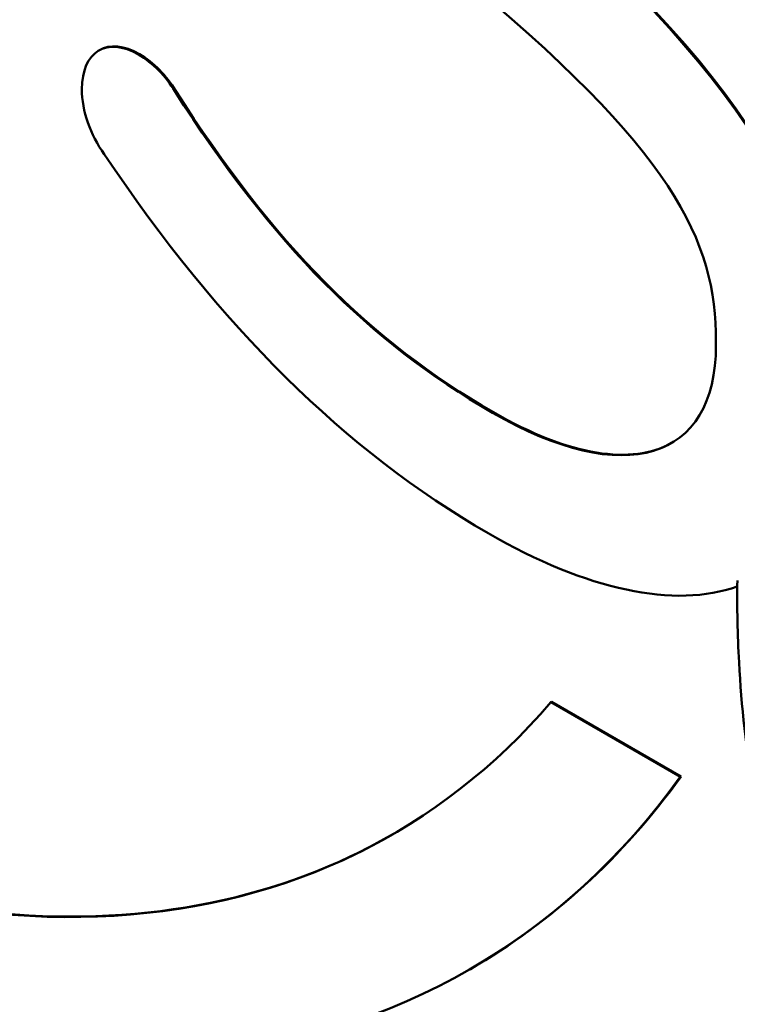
# Model space of a CAD drawing. Header units: inches. Extents: x 0 to 136, y 2 to 86.
# Tile 57 of 74: x 106.29 to 109.37, y 42.61 to 46.83. Entities that reach past the tile are written whole.
import ezdxf

# ---------------------------------------------------------------- set-up
doc = ezdxf.new("R2010")
doc.units = ezdxf.units.IN
doc.header["$LTSCALE"] = 4
doc.header["$MEASUREMENT"] = 0
doc.layers.add('Visible (ANSI)', color=7, linetype='Continuous', lineweight=50)

msp = doc.modelspace()

# ---------------------------------------------------------------- linework, layer by layer
at = {"layer": 'Visible (ANSI)'}
for p, q in [((106.6357, 46.6996), (106.6322, 46.6975)), ((106.9608, 46.5256), (106.9573, 46.5236)), ((109.2782, 45.4492), (109.2782, 45.4349)), ((108.574, 43.9058), (108.5705, 43.9037)), ((109.1253, 43.5834), (108.5705, 43.9037)), ((109.1289, 43.5854), (108.574, 43.9058)), ((109.1289, 43.5854), (109.1253, 43.5834)), ((108.2253, 42.7602), (108.2218, 42.7581))]:
    msp.add_line(p, q, dxfattribs=at)
for points, knots in [([(99.1966, 49.3157), (100.2032, 46.7628), (102.0511, 44.3705), (104.1611, 43.1523), (106.2707, 41.9343), (108.1188, 42.1927), (109.1253, 43.5834)], [2, 2, 2, 2, 3, 3, 3, 4, 4, 4, 4]), ([(106.9573, 46.5236), (106.9217, 46.5857), (106.8625, 46.6456), (106.8029, 46.68), (106.6663, 46.7588), (106.5594, 46.6937), (106.5594, 46.5319), (106.5594, 46.439), (106.5955, 46.3348), (106.6554, 46.254)], [16, 16, 16, 16, 17, 17, 17, 18, 18, 18, 19, 19, 19, 19]), ([(106.9608, 46.5256), (106.9252, 46.5877), (106.866, 46.6476), (106.8064, 46.682), (106.7393, 46.7208), (106.6794, 46.7248), (106.6357, 46.6996)], [16, 16, 16, 16, 17, 17, 17, 17.491474, 17.491474, 17.491474, 17.491474]), ([(109.2782, 45.4349), (109.2782, 44.9384), (108.8842, 44.8192), (108.3202, 45.1448), (107.7875, 45.4524), (107.3798, 45.865), (106.9573, 46.5236)], [14, 14, 14, 14, 15, 15, 15, 16, 16, 16, 16]), ([(109.0885, 45.0153), (108.9194, 44.919), (108.65, 44.9585), (108.3238, 45.1469), (107.7911, 45.4544), (107.3833, 45.867), (106.9608, 46.5256)], [14.421514, 14.421514, 14.421514, 14.421514, 15, 15, 15, 16, 16, 16, 16]), ([(106.6554, 46.254), (107.1498, 45.514), (107.6883, 44.9822), (108.3016, 44.6281), (108.7239, 44.3843), (109.1032, 44.3034), (109.3695, 44.4005)], [19, 19, 19, 19, 20, 20, 20, 20.999889, 20.999889, 20.999889, 20.999889]), ([(109.9239, 42.803), (109.9125, 42.7951), (109.9, 42.7881), (109.874, 42.7774), (109.8607, 42.7736), (109.8251, 42.7685), (109.8012, 42.77), (109.7607, 42.7824), (109.7431, 42.7914), (109.7107, 42.8146), (109.6956, 42.8291), (109.6736, 42.8545), (109.6657, 42.8646), (109.6487, 42.8883), (109.6399, 42.902), (109.6108, 42.9511), (109.5929, 42.9881), (109.5533, 43.081), (109.5337, 43.1377), (109.4853, 43.2972), (109.4621, 43.4), (109.407, 43.6971), (109.3871, 43.8887), (109.3737, 44.1342), (109.3715, 44.1933), (109.3691, 44.3106), (109.369, 44.3689), (109.3698, 44.4263)], [0, 0, 0, 0, 0.142697, 0.142697, 0.271271, 0.271271, 0.471881, 0.471881, 0.631695, 0.631695, 0.794708, 0.794708, 0.893455, 0.893455, 1.01774, 1.01774, 1.328535, 1.328535, 1.796834, 1.796834, 2.657802, 2.657802, 4.333199, 4.333199, 4.871134, 4.871134, 5.40999, 5.40999, 5.40999, 5.40999])]:
    msp.add_open_spline(points, degree=3, knots=knots, dxfattribs=at)
for points in [[(109.7898, 45.2112), (109.7898, 45.9613), (109.3656, 46.6332), (108.3715, 47.458)], [(109.7933, 45.2133), (109.7933, 45.9633), (109.3692, 46.6353), (108.375, 47.4601)], [(108.1574, 47.0402), (109.0996, 46.2662), (109.2782, 45.8839), (109.2782, 45.4492)], [(108.5705, 43.9037), (107.619, 42.7962), (105.9979, 42.6391), (104.1611, 43.6996)], [(107.8934, 43.3381), (106.9351, 42.7858), (105.6173, 42.8629), (104.1646, 43.7016)], [(108.2253, 42.7602), (108.573, 42.9609), (108.8772, 43.2378), (109.1289, 43.5854)]]:
    msp.add_open_spline(points, degree=3, dxfattribs=at)

doc.saveas('drawing.dxf')
